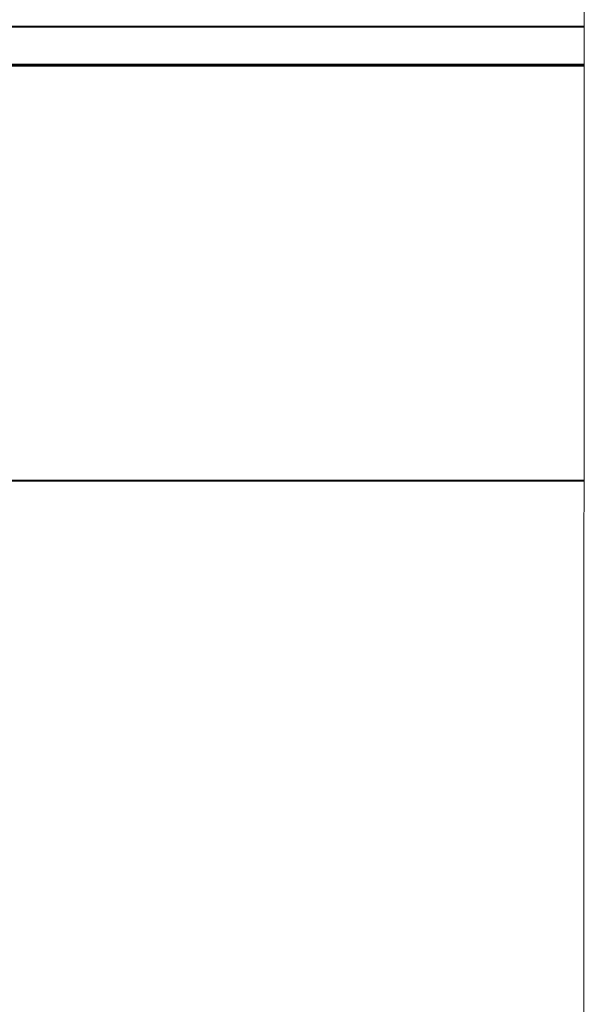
# Model space of a CAD drawing. Header units: centimetres. Extents: x -65222 to -44487, y -149615 to -110728.
# Tile 83 of 98: x -45981 to -45963, y -117901 to -117870. Entities that reach past the tile are written whole.
import ezdxf

# ---------------------------------------------------------------- set-up
doc = ezdxf.new("R2010")
doc.units = ezdxf.units.CM
doc.layers.add('ZRE Tablice', color=7, linetype='Continuous', lineweight=13)

# ---------------------------------------------------------------- blocks, each defined once
blk = doc.blocks.new('G$C0389C227')
at = {"layer": 'ZRE Tablice'}
for p, q in [((-0.1, 0), (-0.117, -81.539)), ((35.93, 0), (35.914, -81.539))]:
    blk.add_line(p, q, dxfattribs=at)
at = {"layer": 'ZRE Tablice', "lineweight": -3}
for p, q in [((35.826, -18.705), (3.046, -18.705)), ((35.826, -18.705), (3.046, -18.705)), ((35.826, -18.726), (3.067, -18.726)), ((35.926, -18.705), (3.146, -18.705)), ((35.926, -18.705), (3.146, -18.705)), ((35.926, -18.726), (3.167, -18.726)), ((3.368, -19.885), (35.826, -19.885)), ((35.826, -19.888), (3.37, -19.888)), ((35.826, -19.888), (3.37, -19.888)), ((35.826, -19.906), (3.389, -19.906)), ((3.39, -19.907), (35.826, -19.907)), ((3.468, -19.885), (35.926, -19.885)), ((35.926, -19.888), (3.47, -19.888)), ((35.926, -19.888), (3.47, -19.888)), ((35.926, -19.906), (3.489, -19.906)), ((3.49, -19.907), (35.926, -19.907)), ((3.368, -19.928), (35.826, -19.928)), ((3.368, -19.928), (35.826, -19.928)), ((3.468, -19.928), (35.926, -19.928)), ((3.468, -19.928), (35.926, -19.928)), ((17.852, -32.849), (35.823, -32.849)), ((17.852, -32.849), (35.823, -32.849)), ((17.862, -32.829), (35.823, -32.829)), ((17.952, -32.849), (35.923, -32.849)), ((17.952, -32.849), (35.923, -32.849)), ((17.962, -32.829), (35.923, -32.829))]:
    blk.add_line(p, q, dxfattribs=at)

msp = doc.modelspace()

# ---------------------------------------------------------------- block references
at = {"layer": 'ZRE Tablice'}
for p in [(-45999.031, -117851.955), (-45963.001, -117851.955)]:
    msp.add_blockref('G$C0389C227', p, dxfattribs=at)

doc.saveas('drawing.dxf')
